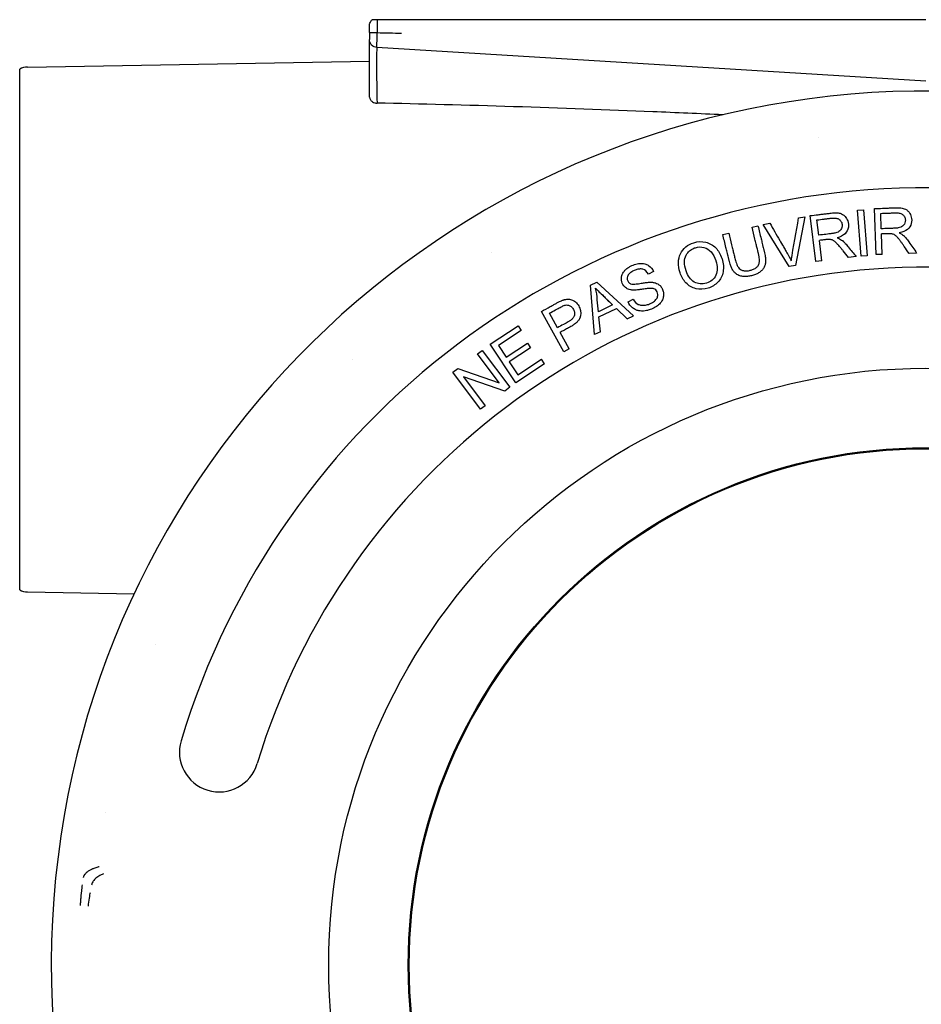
# Model space of a CAD drawing. Extents: x -89225 to 110569, y 13360 to 87647.
# Tile 149 of 256: x 37008 to 37065, y 30448 to 30510. Entities that reach past the tile are written whole.
import ezdxf

# ---------------------------------------------------------------- set-up
doc = ezdxf.new("R2010")
doc.units = 0
doc.layers.add('INSTALLATIE', color=6, linetype='Continuous')

# ---------------------------------------------------------------- blocks, each defined once
blk = doc.blocks.new('Beluchtingsinstallatie VAZ')
for p, q in [((1130935.739, -970359.858), (1130901.228, -970359.858)), ((1130935.739, -970363.724), (1130901.209, -970361.612)), ((1130879.222, -970362.84), (1130900.739, -970362.465)), ((1130878.739, -970395.741), (1130878.739, -970362.974)), ((1130931.426, -970371.849), (1130931.809, -970371.818)), ((1130931.658, -970374.743), (1130931.426, -970371.849)), ((1130931.809, -970371.818), (1130932.041, -970374.712)), ((1130932.605, -970374.645), (1130932.496, -970371.744)), ((1130928.118, -970372.258), (1130927.525, -970375.319)), ((1130927.733, -970372.329), (1130928.118, -970372.258)), ((1130928.818, -970375.073), (1130928.464, -970372.191)), ((1130929.002, -970373.421), (1130928.884, -970372.461)), ((1130932.93, -970373.015), (1130932.894, -970372.048)), ((1130924.8, -970372.925), (1130925.173, -970372.833)), ((1130925.506, -970372.737), (1130925.916, -970372.662)), ((1130927.132, -970375.391), (1130925.506, -970372.737)), ((1130922.959, -970373.377), (1130923.333, -970373.285)), ((1130932.991, -970374.631), (1130932.943, -970373.345)), ((1130929.2, -970375.026), (1130929.043, -970373.749)), ((1130931.351, -970374.761), (1130930.874, -970374.82)), ((1130932.041, -970374.712), (1130931.658, -970374.743)), ((1130932.991, -970374.631), (1130932.605, -970374.645)), ((1130935.155, -970374.55), (1130934.674, -970374.568)), ((1130927.525, -970375.319), (1130927.132, -970375.391)), ((1130929.2, -970375.026), (1130928.818, -970375.073)), ((1130918.614, -970375.706), (1130918.286, -970375.874)), ((1130914.648, -970376.568), (1130915.032, -970376.385)), ((1130914.898, -970379.667), (1130914.648, -970376.568)), ((1130915.032, -970376.385), (1130917.348, -970378.495)), ((1130916.031, -970377.806), (1130915.137, -970378.234)), ((1130915.169, -970378.565), (1130916.276, -970378.036)), ((1130916.276, -970378.036), (1130916.954, -970378.684)), ((1130917.002, -970377.61), (1130917.325, -970377.445)), ((1130912.956, -970380.762), (1130911.556, -970378.218)), ((1130912.56, -970379.245), (1130912.059, -970378.334)), ((1130915.266, -970379.492), (1130915.169, -970378.565)), ((1130916.954, -970378.684), (1130917.348, -970378.495)), ((1130908.34, -970380.287), (1130910.093, -970379.13)), ((1130910.093, -970379.13), (1130910.282, -970379.417)), ((1130910.282, -970379.417), (1130908.851, -970380.362)), ((1130913.293, -970380.577), (1130912.724, -970379.544)), ((1130915.266, -970379.492), (1130914.898, -970379.667)), ((1130909.94, -970382.71), (1130908.34, -970380.287)), ((1130908.851, -970380.362), (1130909.34, -970381.103)), ((1130909.34, -970381.103), (1130910.681, -970380.218)), ((1130910.87, -970380.503), (1130909.529, -970381.389)), ((1130910.681, -970380.218), (1130910.87, -970380.503)), ((1130907.526, -970380.891), (1130907.82, -970380.671)), ((1130908.894, -970382.719), (1130907.526, -970380.891)), ((1130907.82, -970380.671), (1130909.56, -970382.995)), ((1130913.293, -970380.577), (1130912.956, -970380.762)), ((1130909.529, -970381.389), (1130910.072, -970382.212)), ((1130911.747, -970381.516), (1130909.94, -970382.71)), ((1130910.072, -970382.212), (1130911.559, -970381.231)), ((1130911.747, -970381.516), (1130911.559, -970381.231)), ((1130905.98, -970382.049), (1130906.294, -970381.814)), ((1130907.72, -970384.373), (1130905.98, -970382.049)), ((1130906.294, -970381.814), (1130908.894, -970382.719)), ((1130906.645, -970382.325), (1130908.013, -970384.153)), ((1130909.244, -970383.231), (1130906.645, -970382.325)), ((1130909.56, -970382.995), (1130909.244, -970383.231)), ((1130908.013, -970384.153), (1130907.72, -970384.373)), ((1130879.222, -970395.875), (1130885.935, -970395.992))]:
    blk.add_line(p, q)
for radius in [37.564, 32.565, 32.5]:
    blk.add_circle((1130935.739, -970419.358), radius)
for centre, radius, start, end in [((1130879.239, -970363.84), 1, 91, 120), ((1130935.739, -970419.358), 55.013, 281.03365, 260.525), ((1130935.744, -970419.396), 52.539, 97.42728, 97.42737), ((1130935.739, -970419.358), 48.929, 18.329, 163.22493), ((1130935.839, -970419.521), 52.692, 121.37988, 121.37994), ((1130935.739, -970419.358), 43.929, 18.329, 163.22493), ((1130935.671, -970419.285), 52.4, 133.42728, 133.42737), ((1130879.239, -970394.875), 1, 240, 269), ((1130935.904, -970419.426), 52.678, 157.37988, 157.37994), ((1130891.286, -970405.957), 2.5, 163.22493, 343.22493), ((1130935.75, -970419.359), 52.51, 169.42728, 169.42737)]:
    blk.add_arc(centre, radius, start, end)
for centre, major_axis, ratio, start_param, end_param in [((1130901.128, -970360.181), (0.179, 0.403), 0.856031, 2.028269, 2.031942), ((1130914.74, -970341.109), (-662.037, 14.351), 0.029984, 1.551036, 1.553339)]:
    blk.add_ellipse(centre, major_axis=major_axis, ratio=ratio, start_param=start_param, end_param=end_param)
for points, knots in [([(1130900.739, -970360.221), (1130900.739, -970360.221), (1130900.739, -970360.221), (1130900.739, -970360.221), (1130900.739, -970360.221), (1130900.739, -970360.22), (1130900.739, -970360.22), (1130900.739, -970360.219), (1130900.739, -970360.219), (1130900.739, -970360.218), (1130900.739, -970360.218), (1130900.739, -970360.216), (1130900.739, -970360.215), (1130900.739, -970360.21), (1130900.739, -970360.206), (1130900.74, -970360.192), (1130900.741, -970360.181), (1130900.747, -970360.138), (1130900.754, -970360.107), (1130900.781, -970360.026), (1130900.806, -970359.978), (1130900.857, -970359.907), (1130900.881, -970359.881), (1130900.907, -970359.858)], [0, 0, 0, 0, 0.0001003, 0.0001003, 0.00019295, 0.00019295, 0.00030473, 0.00030473, 0.00040601, 0.00040601, 0.00056974, 0.00056974, 0.00092899, 0.00092899, 0.00200542, 0.00200542, 0.0052355, 0.0052355, 0.01496889, 0.01496889, 0.03074623, 0.03074623, 0.04124802, 0.04124802, 0.04124802, 0.04124802]), ([(1130901.228, -970359.858), (1130901.202, -970359.858), (1130901.176, -970359.858), (1130901.125, -970359.858), (1130901.1, -970359.858), (1130901.041, -970359.858), (1130901.007, -970359.858), (1130900.955, -970359.858), (1130900.937, -970359.858), (1130900.919, -970359.858), (1130900.914, -970359.858), (1130900.908, -970359.858), (1130900.907, -970359.858), (1130900.907, -970359.858)], [0.00000174, 0.00000174, 0.00000174, 0.00000174, 0.00775826, 0.00775826, 0.01643915, 0.01643915, 0.03030839, 0.03030839, 0.04212326, 0.04212326, 0.04911583, 0.04911583, 0.0550987, 0.0550987, 0.0550987, 0.0550987]), ([(1130901.228, -970359.858), (1130901.228, -970359.877), (1130901.228, -970359.899), (1130901.227, -970359.922), (1130901.227, -970359.948), (1130901.227, -970359.976), (1130901.227, -970360.006), (1130901.227, -970360.103), (1130901.227, -970360.215), (1130901.228, -970360.33), (1130901.228, -970360.365), (1130901.228, -970360.401), (1130901.228, -970360.436), (1130901.229, -970360.472), (1130901.229, -970360.508), (1130901.229, -970360.544), (1130901.229, -970360.58), (1130901.229, -970360.616), (1130901.229, -970360.652), (1130901.229, -970360.659), (1130901.229, -970360.665), (1130901.229, -970360.672)], [0, 0, 0, 0, 0.1057348, 0.1057348, 0.1057348, 0.2267977, 0.2267977, 0.2267977, 0.6153723, 0.6153723, 0.6153723, 0.7338801, 0.7338801, 0.7338801, 0.8542883, 0.8542883, 0.8542883, 0.9775162, 0.9775162, 0.9775162, 0.9999896, 0.9999896, 0.9999896, 0.9999896]), ([(1130900.739, -970360.672), (1130900.739, -970360.62), (1130900.739, -970360.569), (1130900.739, -970360.474), (1130900.739, -970360.428), (1130900.739, -970360.349), (1130900.739, -970360.314), (1130900.739, -970360.261), (1130900.739, -970360.242), (1130900.739, -970360.228), (1130900.739, -970360.225), (1130900.739, -970360.223), (1130900.739, -970360.223), (1130900.739, -970360.223), (1130900.739, -970360.223), (1130900.739, -970360.223)], [0, 0, 0, 0, 0.01554863, 0.01554863, 0.03142922, 0.03142922, 0.04784757, 0.04784757, 0.06399187, 0.06399187, 0.06985134, 0.06985134, 0.07150781, 0.07150781, 0.07200323, 0.07200323, 0.07200323, 0.07200323]), ([(1130900.739, -970360.672), (1130900.739, -970360.62), (1130900.739, -970360.569), (1130900.739, -970360.474), (1130900.739, -970360.428), (1130900.739, -970360.349), (1130900.739, -970360.314), (1130900.739, -970360.261), (1130900.739, -970360.242), (1130900.739, -970360.228), (1130900.739, -970360.225), (1130900.739, -970360.223), (1130900.739, -970360.223), (1130900.739, -970360.223), (1130900.739, -970360.223), (1130900.739, -970360.223)], [0, 0, 0, 0, 0.01554863, 0.01554863, 0.03142922, 0.03142922, 0.04784757, 0.04784757, 0.06399188, 0.06399188, 0.06985152, 0.06985152, 0.07150791, 0.07150791, 0.07200326, 0.07200326, 0.07200326, 0.07200326]), ([(1130900.739, -970360.672), (1130900.739, -970360.672), (1130900.74, -970360.672), (1130900.741, -970360.672), (1130900.742, -970360.672), (1130900.744, -970360.672), (1130900.748, -970360.671), (1130900.751, -970360.671), (1130900.755, -970360.671), (1130900.76, -970360.671), (1130900.765, -970360.671), (1130900.771, -970360.671), (1130900.778, -970360.671), (1130900.785, -970360.671), (1130900.793, -970360.671), (1130900.802, -970360.671), (1130900.811, -970360.671), (1130900.821, -970360.671), (1130900.833, -970360.671), (1130900.836, -970360.671), (1130900.84, -970360.671), (1130900.844, -970360.671), (1130900.855, -970360.671), (1130900.867, -970360.671), (1130900.88, -970360.671), (1130900.894, -970360.671), (1130900.909, -970360.671), (1130900.926, -970360.671), (1130900.942, -970360.671), (1130900.959, -970360.671), (1130900.976, -970360.671), (1130900.987, -970360.671), (1130900.998, -970360.671), (1130901.009, -970360.671), (1130901.027, -970360.671), (1130901.046, -970360.671), (1130901.066, -970360.671), (1130901.086, -970360.671), (1130901.106, -970360.671), (1130901.126, -970360.671), (1130901.146, -970360.672), (1130901.167, -970360.672), (1130901.187, -970360.672), (1130901.201, -970360.672), (1130901.215, -970360.672), (1130901.229, -970360.672)], [0.0173097, 0.0173097, 0.0173097, 0.0173097, 0.0861681, 0.0861681, 0.0861681, 0.168084, 0.168084, 0.168084, 0.25, 0.25, 0.25, 0.3270152, 0.3270152, 0.3270152, 0.4023798, 0.4023798, 0.4023798, 0.4756233, 0.4756233, 0.4756233, 0.5, 0.5, 0.5, 0.5674058, 0.5674058, 0.5674058, 0.6390415, 0.6390415, 0.6390415, 0.7087374, 0.7087374, 0.7087374, 0.75, 0.75, 0.75, 0.8179198, 0.8179198, 0.8179198, 0.8857559, 0.8857559, 0.8857559, 0.9536886, 0.9536886, 0.9536886, 1, 1, 1, 1]), ([(1130900.739, -970360.672), (1130900.739, -970360.792), (1130900.739, -970360.906), (1130900.739, -970361.067), (1130900.739, -970361.114), (1130900.739, -970361.113)], [0.0000003, 0.0000003, 0.0000003, 0.0000003, 0.5, 0.5, 1, 1, 1, 1]), ([(1130901.209, -970361.612), (1130901.207, -970361.612), (1130901.207, -970361.511), (1130901.211, -970361.336), (1130901.215, -970361.164), (1130901.221, -970360.922), (1130901.229, -970360.672)], [0, 0, 0, 0, 0.502994, 0.502994, 0.502994, 1, 1, 1, 1]), ([(1130901.209, -970361.612), (1130901.083, -970361.604), (1130900.961, -970361.547), (1130900.789, -970361.364), (1130900.739, -970361.239), (1130900.739, -970361.113)], [0, 0, 0, 0, 0.5, 0.5, 0.9999993, 0.9999993, 0.9999993, 0.9999993]), ([(1130900.739, -970364.741), (1130900.739, -970364.421), (1130900.739, -970364.086), (1130900.739, -970363.44), (1130900.739, -970363.122), (1130900.739, -970362.542), (1130900.739, -970362.272), (1130900.739, -970361.811), (1130900.739, -970361.613), (1130900.739, -970361.318), (1130900.739, -970361.215), (1130900.739, -970361.149), (1130900.739, -970361.139), (1130900.739, -970361.131), (1130900.739, -970361.13), (1130900.739, -970361.129)], [0, 0, 0, 0, 0.0980507, 0.0980507, 0.1951957, 0.1951957, 0.2913644, 0.2913644, 0.3878554, 0.3878554, 0.4833473, 0.4833473, 0.5074298, 0.5074298, 0.5123331, 0.5123331, 0.5123331, 0.5123331]), ([(1130901.207, -970361.612), (1130901.193, -970361.625), (1130901.186, -970362.054), (1130901.188, -970363.394), (1130901.197, -970364.325), (1130901.214, -970365.11)], [0.0166993, 0.0166993, 0.0166993, 0.0166993, 0.5, 0.5, 0.9999341, 0.9999341, 0.9999341, 0.9999341]), ([(1130900.739, -970364.741), (1130900.739, -970364.791), (1130900.761, -970364.846), (1130900.826, -970364.939), (1130900.868, -970364.983), (1130900.973, -970365.05), (1130901.021, -970365.071), (1130901.092, -970365.094), (1130901.117, -970365.1), (1130901.166, -970365.108), (1130901.19, -970365.11), (1130901.214, -970365.11)], [-0.09048897, -0.09048897, -0.09048897, -0.09048897, -0.05798389, -0.05798389, -0.03250694, -0.03250694, -0.01538003, -0.01538003, -0.00730347, -0.00730347, -0.00004133, -0.00004133, -0.00004133, -0.00004133]), ([(1130922.979, -970365.845), (1130921.5, -970365.778), (1130920.025, -970365.714), (1130912.893, -970365.421), (1130906.667, -970365.214), (1130901.214, -970365.11)], [1.282347, 1.282347, 1.282347, 1.282347, 1.73054, 1.73054, 3.460838, 3.460838, 3.460838, 3.460838]), ([(1130932.496, -970371.744), (1130932.664, -970371.738), (1130932.917, -970371.728), (1130933.251, -970371.716), (1130933.508, -970371.706), (1130933.742, -970371.696), (1130934.044, -970371.69), (1130934.251, -970371.72), (1130934.371, -970371.747), (1130934.55, -970371.834), (1130934.712, -970372.003), (1130934.852, -970372.296), (1130934.847, -970372.887), (1130934.507, -970373.197), (1130934.055, -970373.274)], [0, 0, 0, 0, 0.125, 0.1875, 0.25, 0.3125, 0.375, 0.427083, 0.46875, 0.510417, 0.5625, 0.645833, 0.75, 1, 1, 1, 1]), ([(1130928.464, -970372.191), (1130928.63, -970372.171), (1130928.881, -970372.14), (1130929.213, -970372.099), (1130929.469, -970372.068), (1130929.7, -970372.038), (1130930.003, -970372.006), (1130930.211, -970372.018), (1130930.332, -970372.035), (1130930.518, -970372.107), (1130930.693, -970372.261), (1130930.858, -970372.541), (1130930.904, -970373.132), (1130930.59, -970373.468), (1130930.147, -970373.584)], [0, 0, 0, 0, 0.125, 0.1875, 0.25, 0.3125, 0.375, 0.427083, 0.46875, 0.510417, 0.5625, 0.645833, 0.75, 1, 1, 1, 1]), ([(1130928.884, -970372.461), (1130929.034, -970372.443), (1130929.255, -970372.414), (1130929.559, -970372.379), (1130929.766, -970372.348), (1130930.052, -970372.332), (1130930.234, -970372.383), (1130930.403, -970372.524), (1130930.479, -970372.722), (1130930.465, -970372.927), (1130930.399, -970373.068), (1130930.323, -970373.153), (1130930.219, -970373.225), (1130930.089, -970373.271), (1130929.968, -970373.299), (1130929.846, -970373.318), (1130929.744, -970373.33), (1130929.621, -970373.346), (1130929.36, -970373.377), (1130929.153, -970373.403), (1130929.002, -970373.421)], [-0.788476, -0.788476, -0.788476, -0.788476, -0.6899165, -0.6406368, -0.591357, -0.5420773, -0.4927975, -0.4435178, -0.394238, -0.3531716, -0.3203184, -0.2874652, -0.254612, -0.2217589, -0.2012257, -0.1847991, -0.1683725, -0.139626, -0.0985595, 0, 0, 0, 0]), ([(1130932.894, -970372.048), (1130933.045, -970372.043), (1130933.267, -970372.033), (1130933.573, -970372.024), (1130933.781, -970372.011), (1130934.068, -970372.019), (1130934.245, -970372.086), (1130934.401, -970372.24), (1130934.459, -970372.445), (1130934.426, -970372.646), (1130934.351, -970372.782), (1130934.268, -970372.86), (1130934.157, -970372.922), (1130934.025, -970372.957), (1130933.903, -970372.975), (1130933.779, -970372.984), (1130933.676, -970372.987), (1130933.554, -970372.992), (1130933.289, -970373.001), (1130933.082, -970373.01), (1130932.93, -970373.015)], [-0.7883001, -0.7883001, -0.7883001, -0.7883001, -0.6897626, -0.6404938, -0.5912251, -0.5419563, -0.4926875, -0.4434188, -0.39415, -0.3530927, -0.3202469, -0.2874011, -0.2545552, -0.2217094, -0.2011807, -0.1847578, -0.1683349, -0.1395948, -0.0985375, 0, 0, 0, 0]), ([(1130925.173, -970372.833), (1130925.239, -970373.104), (1130925.331, -970373.476), (1130925.436, -970373.906), (1130925.488, -970374.118), (1130925.522, -970374.256), (1130925.549, -970374.366), (1130925.567, -970374.437), (1130925.597, -970374.562), (1130925.629, -970374.73), (1130925.654, -970374.937), (1130925.652, -970375.145), (1130925.61, -970375.334), (1130925.52, -970375.511), (1130925.382, -970375.678), (1130925.224, -970375.798), (1130925.022, -970375.9), (1130924.771, -970375.977), (1130924.485, -970376.028), (1130924.217, -970376.028), (1130923.956, -970375.959), (1130923.756, -970375.83), (1130923.615, -970375.665), (1130923.512, -970375.476), (1130923.435, -970375.276), (1130923.384, -970375.108), (1130923.353, -970374.98), (1130923.336, -970374.91), (1130923.308, -970374.799), (1130923.274, -970374.661), (1130923.222, -970374.449), (1130923.117, -970374.019), (1130923.026, -970373.647), (1130922.959, -970373.377)], [0, 0, 0, 0, 0.114583, 0.15625, 0.182292, 0.203125, 0.216146, 0.226562, 0.236979, 0.255208, 0.28125, 0.3125, 0.34375, 0.375, 0.40625, 0.4375, 0.46875, 0.5, 0.53125, 0.572917, 0.614583, 0.65625, 0.6875, 0.71875, 0.744792, 0.763021, 0.773438, 0.783854, 0.796875, 0.817708, 0.84375, 0.885417, 1, 1, 1, 1]), ([(1130923.333, -970373.285), (1130923.394, -970373.534), (1130923.48, -970373.884), (1130923.587, -970374.322), (1130923.645, -970374.557), (1130923.689, -970374.739), (1130923.72, -970374.862), (1130923.761, -970375.032), (1130923.813, -970375.196), (1130923.87, -970375.331), (1130923.914, -970375.414), (1130923.996, -970375.521), (1130924.127, -970375.615), (1130924.301, -970375.667), (1130924.479, -970375.676), (1130924.692, -970375.635), (1130924.915, -970375.558), (1130925.093, -970375.452), (1130925.218, -970375.31), (1130925.265, -970375.127), (1130925.266, -970374.938), (1130925.246, -970374.782), (1130925.226, -970374.667), (1130925.199, -970374.552), (1130925.182, -970374.483), (1130925.154, -970374.366), (1130925.113, -970374.201), (1130925.054, -970373.959), (1130924.947, -970373.527), (1130924.861, -970373.173), (1130924.8, -970372.925)], [0, 0, 0, 0, 0.125, 0.177083, 0.21875, 0.244792, 0.265625, 0.286458, 0.3125, 0.338542, 0.359375, 0.380208, 0.40625, 0.4375, 0.46875, 0.5, 0.53125, 0.572917, 0.614583, 0.65625, 0.682292, 0.703125, 0.716146, 0.726562, 0.736979, 0.755208, 0.78125, 0.822917, 0.875, 1, 1, 1, 1]), ([(1130925.916, -970372.662), (1130926.124, -970373.022), (1130926.412, -970373.519), (1130926.742, -970374.091), (1130926.906, -970374.375), (1130927.017, -970374.566), (1130927.149, -970374.797), (1130927.225, -970374.942), (1130927.271, -970375.037)], [0, 0, 0, 0, 0.458333, 0.625, 0.729167, 0.8125, 0.875, 1, 1, 1, 1]), ([(1130930.874, -970374.82), (1130930.767, -970374.689), (1130930.599, -970374.487), (1130930.428, -970374.277), (1130930.303, -970374.128), (1130930.22, -970374.036), (1130930.165, -970373.977), (1130930.121, -970373.932), (1130930.103, -970373.912), (1130930.048, -970373.858), (1130930.002, -970373.819), (1130929.939, -970373.771), (1130929.881, -970373.738), (1130929.786, -970373.699), (1130929.697, -970373.682), (1130929.643, -970373.682), (1130929.568, -970373.685), (1130929.47, -970373.696), (1130929.397, -970373.706), (1130929.248, -970373.724), (1130929.133, -970373.738), (1130929.043, -970373.749)], [0, 0, 0, 0, 0.229167, 0.3125, 0.375, 0.427083, 0.46875, 0.494792, 0.515625, 0.536458, 0.5625, 0.59375, 0.635417, 0.677083, 0.71875, 0.75, 0.78125, 0.8125, 0.84375, 0.885417, 1, 1, 1, 1]), ([(1130930.147, -970373.584), (1130930.286, -970373.63), (1130930.383, -970373.682), (1130930.545, -970373.814), (1130930.689, -970373.957), (1130930.969, -970374.3), (1130931.179, -970374.549), (1130931.351, -970374.761)], [0, 0, 0, 0, 0.1875, 0.270833, 0.375, 0.541667, 1, 1, 1, 1]), ([(1130934.674, -970374.568), (1130934.579, -970374.428), (1130934.428, -970374.213), (1130934.276, -970373.989), (1130934.165, -970373.83), (1130934.09, -970373.731), (1130934.041, -970373.668), (1130934.001, -970373.619), (1130933.984, -970373.598), (1130933.925, -970373.531), (1130933.868, -970373.475), (1130933.795, -970373.413), (1130933.697, -970373.36), (1130933.598, -970373.334), (1130933.547, -970373.329), (1130933.472, -970373.326), (1130933.372, -970373.329), (1130933.299, -970373.332), (1130933.149, -970373.337), (1130933.034, -970373.342), (1130932.943, -970373.345)], [0, 0, 0, 0, 0.229167, 0.3125, 0.375, 0.427083, 0.46875, 0.494792, 0.515625, 0.536458, 0.572917, 0.625, 0.677083, 0.71875, 0.75, 0.78125, 0.8125, 0.84375, 0.885417, 1, 1, 1, 1]), ([(1130934.055, -970373.274), (1130934.19, -970373.332), (1130934.296, -970373.401), (1130934.5, -970373.607), (1130934.782, -970373.997), (1130934.99, -970374.311), (1130935.155, -970374.55)], [0, 0, 0, 0, 0.1875, 0.3125, 0.5, 1, 1, 1, 1]), ([(1130920.272, -970375.78), (1130920.128, -970375.321), (1130920.139, -970374.922), (1130920.304, -970374.585), (1130920.469, -970374.248), (1130920.747, -970374.019), (1130921.138, -970373.894), (1130921.393, -970373.812), (1130921.642, -970373.802), (1130921.888, -970373.86), (1130922.143, -970373.921), (1130922.346, -970374.041), (1130922.519, -970374.223), (1130922.676, -970374.389), (1130922.813, -970374.615), (1130922.899, -970374.868)], [0, 0, 0, 0, 0.1272719, 0.1272719, 0.1272719, 0.2544107, 0.2544107, 0.2544107, 0.3368175, 0.3368175, 0.3368175, 0.4187685, 0.4187685, 0.4187685, 0.5, 0.5, 0.5, 0.5]), ([(1130920.653, -970375.664), (1130920.528, -970375.265), (1130920.51, -970374.941), (1130920.653, -970374.686), (1130920.79, -970374.443), (1130920.936, -970374.327), (1130921.147, -970374.241), (1130921.175, -970374.229), (1130921.206, -970374.218), (1130921.238, -970374.208), (1130921.425, -970374.152), (1130921.601, -970374.147), (1130921.778, -970374.193), (1130921.958, -970374.239), (1130922.108, -970374.338), (1130922.234, -970374.477), (1130922.353, -970374.608), (1130922.459, -970374.799), (1130922.528, -970375.012)], [-1, -1, -1, -1, -0.8602283, -0.8602283, -0.8602283, -0.757072, -0.757072, -0.757072, -0.7430179, -0.7430179, -0.7430179, -0.6639191, -0.6639191, -0.6639191, -0.5836909, -0.5836909, -0.5836909, -0.5, -0.5, -0.5, -0.5]), ([(1130922.899, -970374.868), (1130922.904, -970374.883), (1130922.909, -970374.898), (1130922.914, -970374.913), (1130923.001, -970375.191), (1130923.025, -970375.456), (1130922.981, -970375.72), (1130922.935, -970375.994), (1130922.833, -970376.19), (1130922.656, -970376.373), (1130922.478, -970376.556), (1130922.278, -970376.68), (1130922.037, -970376.756), (1130921.778, -970376.837), (1130921.527, -970376.85), (1130921.277, -970376.788), (1130921.02, -970376.724), (1130920.824, -970376.606), (1130920.647, -970376.419), (1130920.475, -970376.238), (1130920.348, -970376.02), (1130920.272, -970375.78)], [0.5, 0.5, 0.5, 0.5, 0.5048038, 0.5048038, 0.5048038, 0.5923142, 0.5923142, 0.5923142, 0.6739293, 0.6739293, 0.6739293, 0.7526264, 0.7526264, 0.7526264, 0.8371915, 0.8371915, 0.8371915, 0.9189247, 0.9189247, 0.9189247, 1, 1, 1, 1]), ([(1130917.325, -970377.445), (1130917.419, -970377.611), (1130917.566, -970377.766), (1130917.842, -970377.837), (1130918.096, -970377.834), (1130918.346, -970377.76), (1130918.543, -970377.66), (1130918.659, -970377.579), (1130918.763, -970377.479), (1130918.831, -970377.376), (1130918.867, -970377.278), (1130918.882, -970377.131), (1130918.843, -970376.989), (1130918.743, -970376.856), (1130918.64, -970376.798), (1130918.534, -970376.774), (1130918.45, -970376.766), (1130918.363, -970376.766), (1130918.342, -970376.768), (1130918.281, -970376.773), (1130918.199, -970376.782), (1130918.077, -970376.797), (1130917.897, -970376.823), (1130917.686, -970376.856), (1130917.516, -970376.874), (1130917.383, -970376.88), (1130917.304, -970376.879), (1130917.239, -970376.874), (1130917.12, -970376.855), (1130916.973, -970376.809), (1130916.745, -970376.669), (1130916.578, -970376.356), (1130916.574, -970375.992), (1130916.717, -970375.722), (1130916.87, -970375.568), (1130916.996, -970375.468), (1130917.191, -970375.35), (1130917.495, -970375.23), (1130917.831, -970375.184), (1130918.107, -970375.227), (1130918.373, -970375.36), (1130918.553, -970375.561), (1130918.614, -970375.706)], [0, 0, 0, 0, 0.0625, 0.09375, 0.125, 0.15625, 0.182292, 0.203125, 0.21875, 0.234375, 0.25, 0.265625, 0.286458, 0.307292, 0.328125, 0.341146, 0.351562, 0.359375, 0.367188, 0.377604, 0.390625, 0.40625, 0.421875, 0.442708, 0.463542, 0.484375, 0.497396, 0.507812, 0.518229, 0.536458, 0.572917, 0.625, 0.677083, 0.713542, 0.734375, 0.755208, 0.78125, 0.822917, 0.864583, 0.90625, 0.9375, 1, 1, 1, 1]), ([(1130918.286, -970375.874), (1130918.187, -970375.711), (1130918.049, -970375.561), (1130917.736, -970375.537), (1130917.514, -970375.59), (1130917.26, -970375.7), (1130917.068, -970375.833), (1130916.956, -970376.018), (1130916.939, -970376.203), (1130917.013, -970376.383), (1130917.171, -970376.49), (1130917.304, -970376.503), (1130917.559, -970376.491), (1130917.907, -970376.432), (1130918.136, -970376.399), (1130918.287, -970376.384), (1130918.366, -970376.379), (1130918.423, -970376.378), (1130918.442, -970376.378), (1130918.497, -970376.381), (1130918.557, -970376.386), (1130918.639, -970376.399), (1130918.749, -970376.428), (1130918.88, -970376.484), (1130919.032, -970376.595), (1130919.16, -970376.776), (1130919.241, -970377.011), (1130919.238, -970377.268), (1130919.166, -970377.514), (1130918.984, -970377.766), (1130918.734, -970377.963), (1130918.42, -970378.098), (1130918.174, -970378.168), (1130917.99, -970378.195), (1130917.85, -970378.199), (1130917.66, -970378.178), (1130917.48, -970378.12), (1130917.214, -970377.957), (1130917.07, -970377.766), (1130917.002, -970377.61)], [0, 0, 0, 0, 0.0625, 0.088542, 0.109375, 0.130208, 0.15625, 0.1875, 0.21875, 0.25, 0.28125, 0.3125, 0.34375, 0.375, 0.401042, 0.421875, 0.434896, 0.44401, 0.449219, 0.454427, 0.460938, 0.471354, 0.484375, 0.505208, 0.53125, 0.5625, 0.59375, 0.625, 0.65625, 0.697917, 0.739583, 0.78125, 0.8125, 0.838542, 0.859375, 0.880208, 0.90625, 0.9375, 1, 1, 1, 1]), ([(1130922.528, -970375.012), (1130922.53, -970375.018), (1130922.532, -970375.025), (1130922.533, -970375.031), (1130922.642, -970375.377), (1130922.648, -970375.675), (1130922.524, -970375.937), (1130922.392, -970376.216), (1130922.22, -970376.352), (1130921.934, -970376.442), (1130921.657, -970376.529), (1130921.401, -970376.496), (1130921.169, -970376.366), (1130920.946, -970376.241), (1130920.756, -970375.991), (1130920.653, -970375.664)], [-0.5, -0.5, -0.5, -0.5, -0.4976083, -0.4976083, -0.4976083, -0.363096, -0.363096, -0.363096, -0.2430491, -0.2430491, -0.2430491, -0.126694, -0.126694, -0.126694, 0, 0, 0, 0]), ([(1130914.96, -970376.753), (1130915.024, -970376.825), (1130915.105, -970376.908), (1130915.196, -970376.998), (1130915.234, -970377.036), (1130915.274, -970377.075), (1130915.318, -970377.118), (1130915.353, -970377.152), (1130915.391, -970377.188), (1130915.423, -970377.219), (1130915.456, -970377.25), (1130915.483, -970377.277), (1130915.512, -970377.305), (1130915.549, -970377.34), (1130915.588, -970377.378), (1130915.626, -970377.415), (1130915.671, -970377.459), (1130915.716, -970377.502), (1130915.761, -970377.545), (1130915.85, -970377.632), (1130915.941, -970377.719), (1130916.031, -970377.806)], [0, 0, 0, 0, 0.25, 0.25, 0.25, 0.354167, 0.354167, 0.354167, 0.4375, 0.4375, 0.4375, 0.520833, 0.520833, 0.520833, 0.625, 0.625, 0.625, 0.75, 0.75, 0.75, 1, 1, 1, 1]), ([(1130914.96, -970376.753), (1130915.016, -970376.816), (1130915.091, -970376.894), (1130915.187, -970376.989), (1130915.19, -970376.992), (1130915.195, -970376.997), (1130915.196, -970376.998), (1130915.246, -970377.047), (1130915.342, -970377.14), (1130915.484, -970377.278), (1130915.504, -970377.297), (1130915.511, -970377.304), (1130915.524, -970377.316), (1130915.693, -970377.479), (1130915.862, -970377.643), (1130916.031, -970377.806)], [0, 0, 0, 0, 0.242188, 0.242188, 0.242188, 0.25, 0.25, 0.25, 0.496094, 0.496094, 0.496094, 0.530439, 0.530439, 0.530439, 1, 1, 1, 1]), ([(1130911.556, -970378.218), (1130911.744, -970378.115), (1130911.995, -970377.976), (1130912.333, -970377.792), (1130912.497, -970377.699), (1130912.692, -970377.596), (1130912.795, -970377.548), (1130912.878, -970377.515), (1130912.912, -970377.503), (1130912.982, -970377.481), (1130913.053, -970377.464), (1130913.174, -970377.442), (1130913.34, -970377.441), (1130913.585, -970377.524), (1130913.821, -970377.725), (1130913.979, -970378.004), (1130914.032, -970378.253), (1130914.029, -970378.418), (1130914.001, -970378.558), (1130913.977, -970378.63), (1130913.92, -970378.744), (1130913.817, -970378.871), (1130913.661, -970379.009), (1130913.487, -970379.124), (1130913.342, -970379.204), (1130913.251, -970379.255), (1130913.131, -970379.321), (1130912.956, -970379.417), (1130912.816, -970379.494), (1130912.724, -970379.544)], [0, 0, 0, 0, 0.125, 0.177083, 0.21875, 0.25, 0.276042, 0.294271, 0.304688, 0.315104, 0.328125, 0.348958, 0.385417, 0.4375, 0.5, 0.5625, 0.614583, 0.651042, 0.671875, 0.692708, 0.71875, 0.760417, 0.802083, 0.838542, 0.859375, 0.880208, 0.90625, 0.9375, 1, 1, 1, 1]), ([(1130912.059, -970378.334), (1130912.187, -970378.264), (1130912.364, -970378.166), (1130912.591, -970378.042), (1130912.712, -970377.974), (1130912.862, -970377.894), (1130912.96, -970377.849), (1130913.021, -970377.825), (1130913.139, -970377.806), (1130913.273, -970377.824), (1130913.438, -970377.906), (1130913.58, -970378.087), (1130913.657, -970378.306), (1130913.624, -970378.52), (1130913.535, -970378.65), (1130913.408, -970378.769), (1130913.222, -970378.882), (1130913.093, -970378.95), (1130912.864, -970379.078), (1130912.688, -970379.173), (1130912.56, -970379.245)], [-0.7703145, -0.7703145, -0.7703145, -0.7703145, -0.6740252, -0.6339046, -0.6018082, -0.5777359, -0.5536635, -0.5295912, -0.5055189, -0.4734224, -0.4333019, -0.3851572, -0.3370126, -0.2888679, -0.2407233, -0.2006027, -0.1685063, -0.1364099, -0.0962893, 0, 0, 0, 0]), ([(1130882.755, -970413.842), (1130882.758, -970413.826), (1130882.762, -970413.81), (1130882.771, -970413.778), (1130882.776, -970413.763), (1130882.79, -970413.731), (1130882.798, -970413.713), (1130882.816, -970413.681), (1130882.825, -970413.667), (1130882.837, -970413.65), (1130882.839, -970413.647), (1130882.843, -970413.642), (1130882.844, -970413.64), (1130882.862, -970413.616), (1130882.881, -970413.593), (1130882.911, -970413.562), (1130882.92, -970413.552), (1130882.938, -970413.535), (1130882.946, -970413.528), (1130882.964, -970413.512), (1130882.973, -970413.504), (1130882.991, -970413.489), (1130882.999, -970413.482), (1130883.017, -970413.468), (1130883.026, -970413.461), (1130883.038, -970413.453), (1130883.04, -970413.452), (1130883.064, -970413.434), (1130883.087, -970413.419), (1130883.137, -970413.388), (1130883.163, -970413.373), (1130883.218, -970413.342), (1130883.247, -970413.328), (1130883.293, -970413.306), (1130883.308, -970413.299), (1130883.332, -970413.288), (1130883.34, -970413.285), (1130883.354, -970413.279), (1130883.36, -970413.276), (1130883.368, -970413.273), (1130883.371, -970413.272), (1130883.411, -970413.255), (1130883.449, -970413.24), (1130883.526, -970413.213), (1130883.565, -970413.2), (1130883.645, -970413.175), (1130883.685, -970413.164), (1130883.727, -970413.153), (1130883.729, -970413.152), (1130883.732, -970413.151)], [0, 0, 0, 0, 0.067344, 0.067344, 0.125, 0.125, 0.186826, 0.186826, 0.234375, 0.234375, 0.243893, 0.243893, 0.25, 0.25, 0.338761, 0.338761, 0.375, 0.375, 0.40625, 0.40625, 0.4375, 0.4375, 0.466272, 0.466272, 0.494597, 0.494597, 0.5, 0.5, 0.5625, 0.5625, 0.625, 0.625, 0.6875, 0.6875, 0.71875, 0.71875, 0.734375, 0.734375, 0.745258, 0.745258, 0.75, 0.75, 0.828515, 0.828515, 0.909572, 0.909572, 0.994706, 0.994706, 1, 1, 1, 1]), ([(1130884.012, -970413.617), (1130883.903, -970413.658), (1130883.804, -970413.706), (1130883.716, -970413.758), (1130883.628, -970413.811), (1130883.551, -970413.869), (1130883.487, -970413.929), (1130883.422, -970413.991), (1130883.37, -970414.055), (1130883.332, -970414.122), (1130883.294, -970414.189), (1130883.269, -970414.257), (1130883.258, -970414.327)], [0, 0, 0, 0, 0.0406282, 0.0406282, 0.0406282, 0.0813468, 0.0813468, 0.0813468, 0.1227217, 0.1227217, 0.1227217, 0.1642706, 0.1642706, 0.1642706, 0.1642706]), ([(1130882.56, -970415.616), (1130882.562, -970415.588), (1130882.564, -970415.559), (1130882.566, -970415.529), (1130882.567, -970415.518), (1130882.568, -970415.506), (1130882.569, -970415.494), (1130882.57, -970415.484), (1130882.57, -970415.474), (1130882.571, -970415.463), (1130882.577, -970415.389), (1130882.583, -970415.309), (1130882.591, -970415.224), (1130882.593, -970415.192), (1130882.596, -970415.161), (1130882.599, -970415.129), (1130882.601, -970415.106), (1130882.603, -970415.082), (1130882.605, -970415.059), (1130882.611, -970414.99), (1130882.618, -970414.922), (1130882.624, -970414.857), (1130882.627, -970414.829), (1130882.63, -970414.801), (1130882.633, -970414.773), (1130882.636, -970414.746), (1130882.638, -970414.719), (1130882.641, -970414.693), (1130882.65, -970414.615), (1130882.658, -970414.542), (1130882.666, -970414.477), (1130882.674, -970414.411), (1130882.682, -970414.353), (1130882.689, -970414.303)], [0, 0, 0, 0, 0.0082749, 0.0082749, 0.0082749, 0.011378, 0.011378, 0.011378, 0.0140932, 0.0140932, 0.0140932, 0.0330997, 0.0330997, 0.0330997, 0.0402011, 0.0402011, 0.0402011, 0.0455271, 0.0455271, 0.0455271, 0.0615053, 0.0615053, 0.0615053, 0.0685944, 0.0685944, 0.0685944, 0.0756835, 0.0756835, 0.0756835, 0.0968638, 0.0968638, 0.0968638, 0.1180442, 0.1180442, 0.1180442, 0.1180442])]:
    blk.add_open_spline(points, degree=3, knots=knots)
for points in [[(1130900.739, -970360.231), (1130900.739, -970360.231), (1130900.739, -970360.231), (1130900.739, -970360.231)], [(1130901.209, -970361.612), (1130901.209, -970361.612), (1130901.209, -970361.612), (1130901.209, -970361.612)], [(1130900.739, -970364.742), (1130900.739, -970364.742), (1130900.739, -970364.742), (1130900.739, -970364.741)], [(1130927.271, -970375.037), (1130927.387, -970374.128), (1130927.587, -970373.233), (1130927.733, -970372.329)], [(1130915.137, -970378.234), (1130915.114, -970377.985), (1130915.066, -970377.493), (1130915.025, -970376.991), (1130914.96, -970376.753)], [(1130883.059, -970415.651), (1130883.078, -970415.477), (1130883.126, -970415.126), (1130883.173, -970414.871), (1130883.192, -970414.783)]]:
    blk.add_open_spline(points, degree=3)

msp = doc.modelspace()

# ---------------------------------------------------------------- block references
at = {"layer": 'INSTALLATIE'}
msp.add_blockref('Beluchtingsinstallatie VAZ', (-1093870.344, 1000869.493), dxfattribs=at)

doc.saveas('drawing.dxf')
